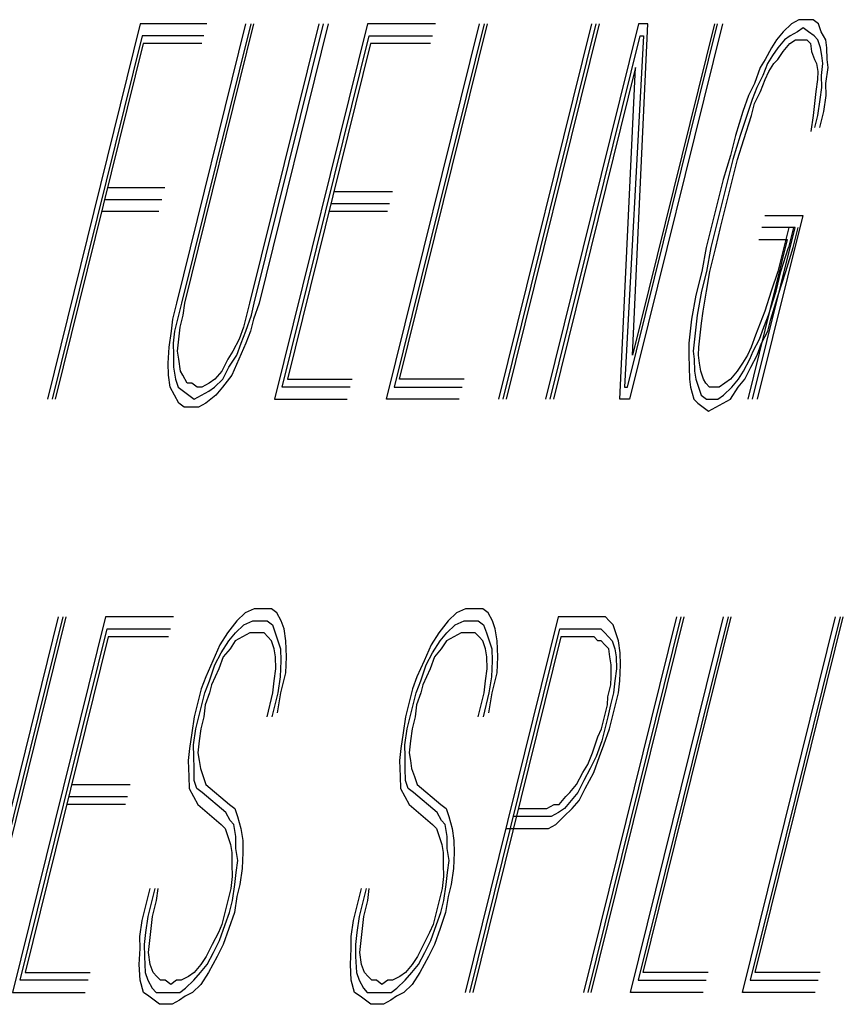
# Model space of a CAD drawing. Extents: x 2963 to 4079, y -422 to 622.
# Tile 46 of 119: x 3473.59 to 3473.791, y 501.815 to 502.056. Entities that reach past the tile are written whole.
import ezdxf

# ---------------------------------------------------------------- set-up
doc = ezdxf.new("R2010")
doc.units = 0
doc.header["$MEASUREMENT"] = 0
doc.layers.add('SPILL-BUCKET', color=1, linetype='CONTINUOUS')

msp = doc.modelspace()

# ---------------------------------------------------------------- linework, layer by layer
at = {"layer": 'SPILL-BUCKET', "color": 8, "linetype": 'Continuous'}
for p, q in [((3473.78016, 502.05572), (3473.77837, 502.05474)), ((3473.7817, 502.05572), (3473.78016, 502.05572)), ((3473.78363, 502.05572), (3473.7817, 502.05572)), ((3473.78494, 502.05474), (3473.78363, 502.05572)), ((3473.61941, 502.05474), (3473.59673, 501.96309)), ((3473.63564, 502.05474), (3473.61941, 502.05474)), ((3473.6283, 501.98649), (3473.6452, 502.05474)), ((3473.64636, 502.05474), (3473.62946, 501.98649)), ((3473.63024, 501.98649), (3473.64713, 502.05474)), ((3473.66297, 502.05474), (3473.64607, 501.98649)), ((3473.64723, 501.98649), (3473.66413, 502.05474)), ((3473.66528, 502.05474), (3473.64839, 501.98649)), ((3473.67485, 502.05474), (3473.65216, 501.96309)), ((3473.69146, 502.05474), (3473.67485, 502.05474)), ((3473.67949, 501.96309), (3473.70218, 502.05474)), ((3473.70334, 502.05474), (3473.68137, 501.96602)), ((3473.68263, 501.96797), (3473.70411, 502.05474)), ((3473.72951, 502.05474), (3473.70682, 501.96309)), ((3473.70798, 501.96309), (3473.73066, 502.05474)), ((3473.70875, 501.96309), (3473.73144, 502.05474)), ((3473.741, 502.05474), (3473.71831, 501.96309)), ((3473.73835, 501.96602), (3473.76031, 502.05474)), ((3473.76147, 502.05474), (3473.73878, 501.96309)), ((3473.75954, 502.05474), (3473.73951, 501.97382)), ((3473.73951, 501.97382), (3473.74331, 502.05474)), ((3473.74331, 502.05474), (3473.741, 502.05474)), ((3473.77634, 502.05279), (3473.7747, 502.05084)), ((3473.77837, 502.05474), (3473.77634, 502.05279)), ((3473.77982, 502.05279), (3473.77803, 502.05182)), ((3473.78122, 502.05377), (3473.77982, 502.05279)), ((3473.78252, 502.05279), (3473.78122, 502.05377)), ((3473.78383, 502.05182), (3473.78252, 502.05279)), ((3473.78561, 502.05279), (3473.78494, 502.05474)), ((3473.78668, 502.05084), (3473.78561, 502.05279)), ((3473.61985, 502.05182), (3473.59788, 501.96309)), ((3473.63492, 502.05182), (3473.61985, 502.05182)), ((3473.65404, 501.96602), (3473.67528, 502.05182)), ((3473.67528, 502.05182), (3473.69073, 502.05182)), ((3473.71947, 501.96309), (3473.74143, 502.05182)), ((3473.74221, 502.05182), (3473.73758, 501.96602)), ((3473.74143, 502.05182), (3473.74221, 502.05182)), ((3473.7747, 502.05084), (3473.77345, 502.04889)), ((3473.77663, 502.05084), (3473.77499, 502.04889)), ((3473.77803, 502.05182), (3473.77663, 502.05084)), ((3473.77794, 502.04987), (3473.77934, 502.05084)), ((3473.77934, 502.05084), (3473.7805, 502.05084)), ((3473.7805, 502.05084), (3473.78204, 502.05084)), ((3473.78204, 502.05084), (3473.78296, 502.04987)), ((3473.78475, 502.05084), (3473.78383, 502.05182)), ((3473.78542, 502.04889), (3473.78475, 502.05084)), ((3473.78697, 502.04889), (3473.78668, 502.05084)), ((3473.62014, 502.04987), (3473.59866, 501.96309)), ((3473.63443, 502.04987), (3473.62014, 502.04987)), ((3473.67557, 502.04987), (3473.6553, 501.96797)), ((3473.69025, 502.04987), (3473.67557, 502.04987)), ((3473.77345, 502.04889), (3473.77195, 502.04597)), ((3473.77499, 502.04889), (3473.77374, 502.04694)), ((3473.7763, 502.04792), (3473.77794, 502.04987)), ((3473.78296, 502.04987), (3473.78325, 502.04792)), ((3473.78571, 502.04694), (3473.78542, 502.04889)), ((3473.78701, 502.04597), (3473.78697, 502.04889)), ((3473.77195, 502.04597), (3473.7707, 502.04402)), ((3473.77374, 502.04694), (3473.77248, 502.04499)), ((3473.77403, 502.04499), (3473.77504, 502.04597)), ((3473.77504, 502.04597), (3473.7763, 502.04792)), ((3473.78325, 502.04792), (3473.78393, 502.04597)), ((3473.78393, 502.04597), (3473.78445, 502.04499)), ((3473.786, 502.04499), (3473.78571, 502.04694)), ((3473.7873, 502.04402), (3473.78701, 502.04597)), ((3473.74027, 502.04402), (3473.72024, 501.96309)), ((3473.73646, 501.96309), (3473.74027, 502.04402)), ((3473.7707, 502.04402), (3473.76934, 502.04012)), ((3473.77248, 502.04499), (3473.77137, 502.04207)), ((3473.77277, 502.04304), (3473.77403, 502.04499)), ((3473.78445, 502.04499), (3473.78475, 502.04304)), ((3473.78566, 502.04207), (3473.786, 502.04499)), ((3473.78673, 502.04012), (3473.7873, 502.04402)), ((3473.77137, 502.04207), (3473.76987, 502.03914)), ((3473.77079, 502.03817), (3473.7719, 502.04109)), ((3473.7719, 502.04109), (3473.77277, 502.04304)), ((3473.78465, 502.04109), (3473.78431, 502.03817)), ((3473.78475, 502.04304), (3473.78465, 502.04109)), ((3473.78571, 502.03914), (3473.78566, 502.04207)), ((3473.76934, 502.04012), (3473.76785, 502.03719)), ((3473.76987, 502.03914), (3473.76876, 502.03622)), ((3473.78537, 502.03622), (3473.78571, 502.03914)), ((3473.78677, 502.03719), (3473.78673, 502.04012)), ((3473.76785, 502.03719), (3473.7665, 502.03329)), ((3473.76876, 502.03622), (3473.76741, 502.03232)), ((3473.7693, 502.03524), (3473.77079, 502.03817)), ((3473.78431, 502.03817), (3473.78397, 502.03524)), ((3473.78479, 502.03232), (3473.78537, 502.03622)), ((3473.78619, 502.03329), (3473.78677, 502.03719)), ((3473.76857, 502.03232), (3473.7693, 502.03524)), ((3473.78397, 502.03524), (3473.78363, 502.03232)), ((3473.7665, 502.03329), (3473.76466, 502.02744)), ((3473.76741, 502.03232), (3473.76582, 502.02744)), ((3473.76674, 502.02647), (3473.76857, 502.03232)), ((3473.78363, 502.03232), (3473.78306, 502.02842)), ((3473.78407, 502.02939), (3473.78479, 502.03232)), ((3473.78523, 502.02939), (3473.78619, 502.03329)), ((3473.76466, 502.02744), (3473.76345, 502.02257)), ((3473.76582, 502.02744), (3473.76398, 502.02159)), ((3473.76514, 502.02159), (3473.76674, 502.02647)), ((3473.76345, 502.02257), (3473.76162, 502.01672)), ((3473.76398, 502.02159), (3473.76278, 502.01672)), ((3473.76369, 502.01574), (3473.76514, 502.02159)), ((3473.76162, 502.01672), (3473.76017, 502.01087)), ((3473.76278, 502.01672), (3473.76133, 502.01087)), ((3473.61145, 502.01477), (3473.62536, 502.01477)), ((3473.76249, 502.01087), (3473.76369, 502.01574)), ((3473.66664, 502.01379), (3473.68093, 502.01379)), ((3473.61073, 502.01184), (3473.62463, 502.01184)), ((3473.66592, 502.01087), (3473.68021, 502.01087)), ((3473.76017, 502.01087), (3473.75872, 502.00502)), ((3473.76133, 502.01087), (3473.75988, 502.00502)), ((3473.76104, 502.00502), (3473.76249, 502.01087)), ((3473.62391, 502.00892), (3473.61, 502.00892)), ((3473.67973, 502.00892), (3473.66543, 502.00892)), ((3473.78108, 502.00794), (3473.76997, 501.96309)), ((3473.77181, 502.00794), (3473.78108, 502.00794)), ((3473.75872, 502.00502), (3473.75752, 502.00014)), ((3473.75988, 502.00502), (3473.75867, 502.00014)), ((3473.75983, 502.00014), (3473.76104, 502.00502)), ((3473.76882, 501.96309), (3473.7792, 502.00502)), ((3473.7792, 502.00502), (3473.77108, 502.00502)), ((3473.77765, 502.00502), (3473.77644, 502.00014)), ((3473.77881, 502.00502), (3473.7776, 502.00014)), ((3473.77876, 502.00014), (3473.77997, 502.00502)), ((3473.75752, 502.00014), (3473.75645, 501.99429)), ((3473.75867, 502.00014), (3473.75761, 501.99429)), ((3473.75839, 501.99429), (3473.75983, 502.00014)), ((3473.77731, 502.00209), (3473.76766, 501.96309)), ((3473.77036, 502.00209), (3473.77731, 502.00209)), ((3473.77644, 502.00014), (3473.775, 501.99429)), ((3473.77577, 501.99429), (3473.7776, 502.00014)), ((3473.77693, 501.99429), (3473.77876, 502.00014)), ((3473.75645, 501.99429), (3473.75501, 501.98844)), ((3473.75761, 501.99429), (3473.75641, 501.98942)), ((3473.75757, 501.98942), (3473.75839, 501.99429)), ((3473.775, 501.99429), (3473.7734, 501.98942)), ((3473.77456, 501.98942), (3473.77577, 501.99429)), ((3473.77509, 501.98844), (3473.77693, 501.99429)), ((3473.75501, 501.98844), (3473.75394, 501.98259)), ((3473.75641, 501.98942), (3473.75534, 501.98357)), ((3473.75674, 501.98454), (3473.75757, 501.98942)), ((3473.7734, 501.98942), (3473.77181, 501.98454)), ((3473.77272, 501.98357), (3473.77456, 501.98942)), ((3473.77326, 501.98259), (3473.77509, 501.98844)), ((3473.62734, 501.98259), (3473.6283, 501.98649)), ((3473.62946, 501.98649), (3473.62874, 501.98357)), ((3473.6299, 501.98357), (3473.63024, 501.98649)), ((3473.64607, 501.98649), (3473.64535, 501.98357)), ((3473.64651, 501.98357), (3473.64723, 501.98649)), ((3473.64839, 501.98649), (3473.64704, 501.98259)), ((3473.62874, 501.98357), (3473.62777, 501.97967)), ((3473.62917, 501.98064), (3473.6299, 501.98357)), ((3473.64535, 501.98357), (3473.64462, 501.98064)), ((3473.64516, 501.97967), (3473.64651, 501.98357)), ((3473.75534, 501.98357), (3473.75501, 501.98064)), ((3473.75641, 501.98162), (3473.75674, 501.98454)), ((3473.77181, 501.98454), (3473.7707, 501.98162)), ((3473.77162, 501.98064), (3473.77272, 501.98357)), ((3473.627, 501.97967), (3473.62734, 501.98259)), ((3473.64704, 501.98259), (3473.64632, 501.97967)), ((3473.75394, 501.98259), (3473.75361, 501.97967)), ((3473.75607, 501.97869), (3473.75641, 501.98162)), ((3473.7707, 501.98162), (3473.76959, 501.97869)), ((3473.77253, 501.97967), (3473.77326, 501.98259)), ((3473.62642, 501.97577), (3473.627, 501.97967)), ((3473.62777, 501.97967), (3473.62744, 501.97674)), ((3473.62884, 501.97772), (3473.62917, 501.98064)), ((3473.64462, 501.98064), (3473.64351, 501.97772)), ((3473.64405, 501.97674), (3473.64516, 501.97967)), ((3473.64632, 501.97967), (3473.6452, 501.97674)), ((3473.75361, 501.97967), (3473.75327, 501.97674)), ((3473.75501, 501.98064), (3473.75467, 501.97772)), ((3473.75573, 501.97577), (3473.75607, 501.97869)), ((3473.76959, 501.97869), (3473.76848, 501.97577)), ((3473.7705, 501.97772), (3473.77162, 501.98064)), ((3473.77104, 501.97674), (3473.77253, 501.97967)), ((3473.62744, 501.97674), (3473.62748, 501.97382)), ((3473.6285, 501.97479), (3473.62884, 501.97772)), ((3473.64351, 501.97772), (3473.64202, 501.97479)), ((3473.64294, 501.97382), (3473.64405, 501.97674)), ((3473.6452, 501.97674), (3473.64347, 501.97284)), ((3473.75327, 501.97674), (3473.75331, 501.97382)), ((3473.75467, 501.97772), (3473.75433, 501.97479)), ((3473.76901, 501.97479), (3473.7705, 501.97772)), ((3473.76993, 501.97382), (3473.77104, 501.97674)), ((3473.62623, 501.97187), (3473.62642, 501.97577)), ((3473.62748, 501.97382), (3473.62753, 501.97089)), ((3473.62879, 501.97284), (3473.6285, 501.97479)), ((3473.64202, 501.97479), (3473.64076, 501.97284)), ((3473.64105, 501.97089), (3473.64294, 501.97382)), ((3473.75331, 501.97382), (3473.75336, 501.97089)), ((3473.75433, 501.97479), (3473.75462, 501.97284)), ((3473.75563, 501.97382), (3473.75573, 501.97577)), ((3473.75592, 501.97187), (3473.75563, 501.97382)), ((3473.76761, 501.97382), (3473.76635, 501.97187)), ((3473.76848, 501.97577), (3473.76761, 501.97382)), ((3473.76814, 501.97284), (3473.76901, 501.97479)), ((3473.76843, 501.97089), (3473.76993, 501.97382)), ((3473.62628, 501.96894), (3473.62623, 501.97187)), ((3473.62922, 501.96992), (3473.62879, 501.97284)), ((3473.64076, 501.97284), (3473.63927, 501.96992)), ((3473.64347, 501.97284), (3473.64173, 501.96894)), ((3473.75462, 501.97284), (3473.75467, 501.96992)), ((3473.75621, 501.96992), (3473.75592, 501.97187)), ((3473.76635, 501.97187), (3473.7651, 501.96992)), ((3473.76664, 501.96992), (3473.76814, 501.97284)), ((3473.62671, 501.96602), (3473.62628, 501.96894)), ((3473.62753, 501.97089), (3473.62797, 501.96797)), ((3473.62975, 501.96894), (3473.62922, 501.96992)), ((3473.63082, 501.96699), (3473.62975, 501.96894)), ((3473.63927, 501.96992), (3473.63762, 501.96797)), ((3473.64173, 501.96894), (3473.63946, 501.96602)), ((3473.63955, 501.96797), (3473.64105, 501.97089)), ((3473.75336, 501.97089), (3473.75341, 501.96797)), ((3473.75467, 501.96992), (3473.75496, 501.96797)), ((3473.75689, 501.96797), (3473.75621, 501.96992)), ((3473.7651, 501.96992), (3473.76346, 501.96797)), ((3473.76539, 501.96797), (3473.76664, 501.96992)), ((3473.76693, 501.96797), (3473.76843, 501.97089)), ((3473.62797, 501.96797), (3473.62864, 501.96602)), ((3473.63197, 501.96699), (3473.63082, 501.96699)), ((3473.63328, 501.96602), (3473.63197, 501.96699)), ((3473.63622, 501.96699), (3473.63444, 501.96602)), ((3473.63762, 501.96797), (3473.63622, 501.96699)), ((3473.63753, 501.96602), (3473.63955, 501.96797)), ((3473.6553, 501.96797), (3473.67113, 501.96797)), ((3473.69846, 501.96797), (3473.68263, 501.96797)), ((3473.75341, 501.96797), (3473.7537, 501.96602)), ((3473.75496, 501.96797), (3473.75563, 501.96602)), ((3473.75742, 501.96699), (3473.75689, 501.96797)), ((3473.75834, 501.96602), (3473.75742, 501.96699)), ((3473.76206, 501.96699), (3473.76066, 501.96602)), ((3473.76346, 501.96797), (3473.76206, 501.96699)), ((3473.76374, 501.96602), (3473.76539, 501.96797)), ((3473.76529, 501.96602), (3473.76693, 501.96797)), ((3473.62777, 501.96407), (3473.62671, 501.96602)), ((3473.62884, 501.96212), (3473.62777, 501.96407)), ((3473.62864, 501.96602), (3473.62995, 501.96504)), ((3473.62995, 501.96504), (3473.63125, 501.96407)), ((3473.63125, 501.96407), (3473.63255, 501.96309)), ((3473.63255, 501.96309), (3473.63434, 501.96407)), ((3473.63444, 501.96602), (3473.63328, 501.96602)), ((3473.63434, 501.96407), (3473.63613, 501.96504)), ((3473.63782, 501.96407), (3473.6354, 501.96212)), ((3473.63613, 501.96504), (3473.63753, 501.96602)), ((3473.63946, 501.96602), (3473.63782, 501.96407)), ((3473.67065, 501.96602), (3473.65404, 501.96602)), ((3473.68137, 501.96602), (3473.69798, 501.96602)), ((3473.73758, 501.96602), (3473.73835, 501.96602)), ((3473.7537, 501.96602), (3473.75452, 501.96309)), ((3473.75563, 501.96602), (3473.75631, 501.96407)), ((3473.75631, 501.96407), (3473.75762, 501.96309)), ((3473.7595, 501.96602), (3473.75834, 501.96602)), ((3473.76066, 501.96602), (3473.7595, 501.96602)), ((3473.76032, 501.96309), (3473.76172, 501.96407)), ((3473.76172, 501.96407), (3473.76374, 501.96602)), ((3473.76341, 501.96309), (3473.76529, 501.96602)), ((3473.63014, 501.96114), (3473.62884, 501.96212)), ((3473.6354, 501.96212), (3473.63362, 501.96114)), ((3473.65216, 501.96309), (3473.66993, 501.96309)), ((3473.69726, 501.96309), (3473.67949, 501.96309)), ((3473.73878, 501.96309), (3473.73646, 501.96309)), ((3473.75452, 501.96309), (3473.75544, 501.96212)), ((3473.75544, 501.96212), (3473.75674, 501.96114)), ((3473.75762, 501.96309), (3473.75877, 501.96309)), ((3473.75877, 501.96309), (3473.76032, 501.96309)), ((3473.75984, 501.96114), (3473.76162, 501.96212)), ((3473.76162, 501.96212), (3473.76341, 501.96309)), ((3473.63207, 501.96114), (3473.63014, 501.96114)), ((3473.63362, 501.96114), (3473.63207, 501.96114)), ((3473.75674, 501.96114), (3473.75805, 501.96017)), ((3473.75805, 501.96017), (3473.75984, 501.96114)), ((3473.64719, 501.9119), (3473.64502, 501.91093)), ((3473.64912, 501.9119), (3473.64719, 501.9119)), ((3473.65144, 501.9119), (3473.64912, 501.9119)), ((3473.65274, 501.91093), (3473.65144, 501.9119)), ((3473.69876, 501.9119), (3473.69658, 501.91093)), ((3473.70069, 501.9119), (3473.69876, 501.9119)), ((3473.70301, 501.9119), (3473.70069, 501.9119)), ((3473.70431, 501.91093), (3473.70301, 501.9119)), ((3473.59938, 501.90995), (3473.5767, 501.8183)), ((3473.57786, 501.8183), (3473.60054, 501.90995)), ((3473.57863, 501.8183), (3473.60132, 501.90995)), ((3473.61088, 501.90995), (3473.58819, 501.8183)), ((3473.62749, 501.90995), (3473.61088, 501.90995)), ((3473.64299, 501.90898), (3473.64072, 501.90605)), ((3473.64502, 501.91093), (3473.64299, 501.90898)), ((3473.64468, 501.908), (3473.64685, 501.90898)), ((3473.64685, 501.90898), (3473.6484, 501.90898)), ((3473.6484, 501.90898), (3473.65033, 501.90898)), ((3473.65033, 501.90898), (3473.65163, 501.908)), ((3473.6538, 501.90898), (3473.65274, 501.91093)), ((3473.65448, 501.90703), (3473.6538, 501.90898)), ((3473.69456, 501.90898), (3473.69229, 501.90605)), ((3473.69658, 501.91093), (3473.69456, 501.90898)), ((3473.69625, 501.908), (3473.69842, 501.90898)), ((3473.69842, 501.90898), (3473.69997, 501.90898)), ((3473.72135, 501.90995), (3473.69866, 501.8183)), ((3473.69997, 501.90898), (3473.70189, 501.90898)), ((3473.70189, 501.90898), (3473.7032, 501.908)), ((3473.70537, 501.90898), (3473.70431, 501.91093)), ((3473.70605, 501.90703), (3473.70537, 501.90898)), ((3473.73024, 501.90995), (3473.72135, 501.90995)), ((3473.75023, 501.90995), (3473.72754, 501.8183)), ((3473.7287, 501.8183), (3473.75139, 501.90995)), ((3473.72947, 501.8183), (3473.75216, 501.90995)), ((3473.7314, 501.90995), (3473.73024, 501.90995)), ((3473.73294, 501.90995), (3473.7314, 501.90995)), ((3473.73386, 501.90898), (3473.73294, 501.90995)), ((3473.73478, 501.908), (3473.73386, 501.90898)), ((3473.73903, 501.8183), (3473.76172, 501.90995)), ((3473.76288, 501.90995), (3473.74092, 501.82123)), ((3473.74217, 501.82318), (3473.76365, 501.90995)), ((3473.76636, 501.8183), (3473.78905, 501.90995)), ((3473.79021, 501.90995), (3473.76824, 501.82123)), ((3473.7695, 501.82318), (3473.79098, 501.90995)), ((3473.59007, 501.82123), (3473.61131, 501.90703)), ((3473.61131, 501.90703), (3473.62676, 501.90703)), ((3473.64265, 501.90605), (3473.64468, 501.908)), ((3473.65163, 501.908), (3473.65231, 501.90605)), ((3473.65491, 501.9041), (3473.65448, 501.90703)), ((3473.69422, 501.90605), (3473.69625, 501.908)), ((3473.69982, 501.8183), (3473.72179, 501.90703)), ((3473.7032, 501.908), (3473.70387, 501.90605)), ((3473.70648, 501.9041), (3473.70605, 501.90703)), ((3473.72179, 501.90703), (3473.72952, 501.90703)), ((3473.72952, 501.90703), (3473.73067, 501.90703)), ((3473.73067, 501.90703), (3473.73183, 501.90703)), ((3473.73183, 501.90703), (3473.73275, 501.90605)), ((3473.73545, 501.90605), (3473.73478, 501.908)), ((3473.6116, 501.90508), (3473.59133, 501.82318)), ((3473.62628, 501.90508), (3473.6116, 501.90508)), ((3473.64072, 501.90605), (3473.63884, 501.90313)), ((3473.63912, 501.90118), (3473.64101, 501.9041)), ((3473.64101, 501.9041), (3473.64265, 501.90605)), ((3473.64255, 501.9041), (3473.6413, 501.90215)), ((3473.64434, 501.90508), (3473.64255, 501.9041)), ((3473.64612, 501.90605), (3473.64434, 501.90508)), ((3473.64767, 501.90605), (3473.64612, 501.90605)), ((3473.6496, 501.90605), (3473.64767, 501.90605)), ((3473.65052, 501.90508), (3473.6496, 501.90605)), ((3473.65144, 501.9041), (3473.65052, 501.90508)), ((3473.65211, 501.90215), (3473.65144, 501.9041)), ((3473.65231, 501.90605), (3473.65298, 501.9041)), ((3473.65298, 501.9041), (3473.65366, 501.90215)), ((3473.65511, 501.9002), (3473.65491, 501.9041)), ((3473.69229, 501.90605), (3473.6904, 501.90313)), ((3473.69069, 501.90118), (3473.69258, 501.9041)), ((3473.69258, 501.9041), (3473.69422, 501.90605)), ((3473.69412, 501.9041), (3473.69287, 501.90215)), ((3473.69591, 501.90508), (3473.69412, 501.9041)), ((3473.69769, 501.90605), (3473.69591, 501.90508)), ((3473.69924, 501.90605), (3473.69769, 501.90605)), ((3473.70117, 501.90605), (3473.69924, 501.90605)), ((3473.72208, 501.90508), (3473.7006, 501.8183)), ((3473.70209, 501.90508), (3473.70117, 501.90605)), ((3473.70301, 501.9041), (3473.70209, 501.90508)), ((3473.70368, 501.90215), (3473.70301, 501.9041)), ((3473.70387, 501.90605), (3473.70455, 501.9041)), ((3473.70455, 501.9041), (3473.70523, 501.90215)), ((3473.70668, 501.9002), (3473.70648, 501.9041)), ((3473.72903, 501.90508), (3473.72208, 501.90508)), ((3473.73019, 501.90508), (3473.72903, 501.90508)), ((3473.73111, 501.9041), (3473.73019, 501.90508)), ((3473.73188, 501.9041), (3473.73111, 501.9041)), ((3473.7328, 501.90313), (3473.73188, 501.9041)), ((3473.73275, 501.90605), (3473.73367, 501.90508)), ((3473.73367, 501.90508), (3473.73458, 501.9041)), ((3473.73458, 501.9041), (3473.73526, 501.90215)), ((3473.73613, 501.9041), (3473.73545, 501.90605)), ((3473.73656, 501.90118), (3473.73613, 501.9041)), ((3473.63884, 501.90313), (3473.6371, 501.89923)), ((3473.6413, 501.90215), (3473.63966, 501.9002)), ((3473.6524, 501.9002), (3473.65211, 501.90215)), ((3473.65366, 501.90215), (3473.65371, 501.89923)), ((3473.6904, 501.90313), (3473.68866, 501.89923)), ((3473.69287, 501.90215), (3473.69122, 501.9002)), ((3473.70397, 501.9002), (3473.70368, 501.90215)), ((3473.70523, 501.90215), (3473.70528, 501.89923)), ((3473.73372, 501.90215), (3473.7328, 501.90313)), ((3473.73401, 501.9002), (3473.73372, 501.90215)), ((3473.73526, 501.90215), (3473.73555, 501.9002)), ((3473.6371, 501.89923), (3473.63536, 501.89533)), ((3473.63763, 501.89825), (3473.63912, 501.90118)), ((3473.63966, 501.9002), (3473.63854, 501.89728)), ((3473.65245, 501.89728), (3473.6524, 501.9002)), ((3473.65371, 501.89923), (3473.65351, 501.89533)), ((3473.65491, 501.8963), (3473.65511, 501.9002)), ((3473.68866, 501.89923), (3473.68693, 501.89533)), ((3473.6892, 501.89825), (3473.69069, 501.90118)), ((3473.69122, 501.9002), (3473.69011, 501.89728)), ((3473.70402, 501.89728), (3473.70397, 501.9002)), ((3473.70528, 501.89923), (3473.70508, 501.89533)), ((3473.70648, 501.8963), (3473.70668, 501.9002)), ((3473.7343, 501.89825), (3473.73401, 501.9002)), ((3473.73555, 501.9002), (3473.7356, 501.89728)), ((3473.73661, 501.89825), (3473.73656, 501.90118)), ((3473.63628, 501.89435), (3473.63763, 501.89825)), ((3473.63854, 501.89728), (3473.63681, 501.89338)), ((3473.65211, 501.89435), (3473.65245, 501.89728)), ((3473.68784, 501.89435), (3473.6892, 501.89825)), ((3473.69011, 501.89728), (3473.68838, 501.89338)), ((3473.70368, 501.89435), (3473.70402, 501.89728)), ((3473.73434, 501.89533), (3473.7343, 501.89825)), ((3473.7356, 501.89728), (3473.73526, 501.89435)), ((3473.73642, 501.89435), (3473.73661, 501.89825)), ((3473.63536, 501.89533), (3473.63425, 501.8924)), ((3473.63517, 501.89143), (3473.63628, 501.89435)), ((3473.65178, 501.89143), (3473.65211, 501.89435)), ((3473.65351, 501.89533), (3473.65294, 501.89143)), ((3473.65371, 501.89143), (3473.65491, 501.8963)), ((3473.68693, 501.89533), (3473.68582, 501.8924)), ((3473.68674, 501.89143), (3473.68784, 501.89435)), ((3473.70334, 501.89143), (3473.70368, 501.89435)), ((3473.70508, 501.89533), (3473.7045, 501.89143)), ((3473.70528, 501.89143), (3473.70648, 501.8963)), ((3473.73425, 501.89338), (3473.73434, 501.89533)), ((3473.73526, 501.89435), (3473.73492, 501.89143)), ((3473.73608, 501.89143), (3473.73642, 501.89435)), ((3473.63425, 501.8924), (3473.63328, 501.8885)), ((3473.63681, 501.89338), (3473.63632, 501.89143)), ((3473.68582, 501.8924), (3473.68485, 501.8885)), ((3473.68838, 501.89338), (3473.68789, 501.89143)), ((3473.73352, 501.89045), (3473.73425, 501.89338)), ((3473.63444, 501.8885), (3473.63517, 501.89143)), ((3473.63632, 501.89143), (3473.63522, 501.8885)), ((3473.65033, 501.88558), (3473.65178, 501.89143)), ((3473.65294, 501.89143), (3473.65149, 501.88558)), ((3473.65289, 501.88655), (3473.65371, 501.89143)), ((3473.68601, 501.8885), (3473.68674, 501.89143)), ((3473.68789, 501.89143), (3473.68678, 501.8885)), ((3473.7019, 501.88558), (3473.70334, 501.89143)), ((3473.7045, 501.89143), (3473.70306, 501.88558)), ((3473.70446, 501.88655), (3473.70528, 501.89143)), ((3473.73343, 501.8885), (3473.73352, 501.89045)), ((3473.73492, 501.89143), (3473.7342, 501.8885)), ((3473.73536, 501.8885), (3473.73608, 501.89143)), ((3473.63328, 501.8885), (3473.63256, 501.88558)), ((3473.63372, 501.88558), (3473.63444, 501.8885)), ((3473.63522, 501.8885), (3473.63488, 501.88558)), ((3473.68485, 501.8885), (3473.68413, 501.88558)), ((3473.68529, 501.88558), (3473.68601, 501.8885)), ((3473.68678, 501.8885), (3473.68645, 501.88558)), ((3473.7327, 501.88558), (3473.73343, 501.8885)), ((3473.7342, 501.8885), (3473.73348, 501.88558)), ((3473.73463, 501.88558), (3473.73536, 501.8885)), ((3473.63256, 501.88558), (3473.63198, 501.88168)), ((3473.63299, 501.88265), (3473.63372, 501.88558)), ((3473.63488, 501.88558), (3473.63415, 501.88265)), ((3473.68413, 501.88558), (3473.68355, 501.88168)), ((3473.68456, 501.88265), (3473.68529, 501.88558)), ((3473.68645, 501.88558), (3473.68572, 501.88265)), ((3473.73198, 501.88265), (3473.7327, 501.88558)), ((3473.73348, 501.88558), (3473.73275, 501.88265)), ((3473.73391, 501.88265), (3473.73463, 501.88558)), ((3473.63241, 501.87875), (3473.63299, 501.88265)), ((3473.63415, 501.88265), (3473.63381, 501.87973)), ((3473.68398, 501.87875), (3473.68456, 501.88265)), ((3473.68572, 501.88265), (3473.68538, 501.87973)), ((3473.73111, 501.8807), (3473.73198, 501.88265)), ((3473.73275, 501.88265), (3473.73203, 501.87973)), ((3473.73256, 501.87875), (3473.73391, 501.88265)), ((3473.63198, 501.88168), (3473.6314, 501.87778)), ((3473.63381, 501.87973), (3473.63348, 501.8768)), ((3473.68355, 501.88168), (3473.68297, 501.87778)), ((3473.68538, 501.87973), (3473.68505, 501.8768)), ((3473.72976, 501.8768), (3473.73111, 501.8807)), ((3473.73203, 501.87973), (3473.73068, 501.87583)), ((3473.6314, 501.87778), (3473.63106, 501.87485)), ((3473.63246, 501.87583), (3473.63241, 501.87875)), ((3473.68297, 501.87778), (3473.68263, 501.87485)), ((3473.68403, 501.87583), (3473.68398, 501.87875)), ((3473.73145, 501.87583), (3473.73256, 501.87875)), ((3473.63251, 501.8729), (3473.63246, 501.87583)), ((3473.63348, 501.8768), (3473.63377, 501.87485)), ((3473.68408, 501.8729), (3473.68403, 501.87583)), ((3473.68505, 501.8768), (3473.68533, 501.87485)), ((3473.72865, 501.87388), (3473.72976, 501.8768)), ((3473.73068, 501.87583), (3473.72918, 501.8729)), ((3473.7301, 501.87193), (3473.73145, 501.87583)), ((3473.63106, 501.87485), (3473.63126, 501.87095)), ((3473.63256, 501.86998), (3473.63251, 501.8729)), ((3473.63377, 501.87485), (3473.63406, 501.8729)), ((3473.63406, 501.8729), (3473.63473, 501.87095)), ((3473.68263, 501.87485), (3473.68283, 501.87095)), ((3473.68413, 501.86998), (3473.68408, 501.8729)), ((3473.68533, 501.87485), (3473.68563, 501.8729)), ((3473.68563, 501.8729), (3473.6863, 501.87095)), ((3473.72739, 501.87193), (3473.72865, 501.87388)), ((3473.72918, 501.8729), (3473.72768, 501.86998)), ((3473.63126, 501.87095), (3473.63131, 501.86803)), ((3473.63473, 501.87095), (3473.63541, 501.869)), ((3473.68283, 501.87095), (3473.68287, 501.86803)), ((3473.6863, 501.87095), (3473.68698, 501.869)), ((3473.7259, 501.869), (3473.72739, 501.87193)), ((3473.72797, 501.86803), (3473.7301, 501.87193)), ((3473.60267, 501.869), (3473.61696, 501.869)), ((3473.63131, 501.86803), (3473.63237, 501.86608)), ((3473.63324, 501.86803), (3473.63256, 501.86998)), ((3473.63454, 501.86705), (3473.63324, 501.86803)), ((3473.63541, 501.869), (3473.64116, 501.86413)), ((3473.68287, 501.86803), (3473.68393, 501.86608)), ((3473.68481, 501.86803), (3473.68413, 501.86998)), ((3473.68611, 501.86705), (3473.68481, 501.86803)), ((3473.68698, 501.869), (3473.69272, 501.86413)), ((3473.72425, 501.86705), (3473.7259, 501.869)), ((3473.72768, 501.86998), (3473.72619, 501.86705)), ((3473.72648, 501.8651), (3473.72797, 501.86803)), ((3473.60195, 501.86608), (3473.61624, 501.86608)), ((3473.63237, 501.86608), (3473.63343, 501.86413)), ((3473.64029, 501.86218), (3473.63454, 501.86705)), ((3473.68393, 501.86608), (3473.685, 501.86413)), ((3473.69186, 501.86218), (3473.68611, 501.86705)), ((3473.7216, 501.86413), (3473.72324, 501.86608)), ((3473.72324, 501.86608), (3473.72425, 501.86705)), ((3473.72619, 501.86705), (3473.72455, 501.8651)), ((3473.61576, 501.86413), (3473.60146, 501.86413)), ((3473.63343, 501.86413), (3473.63918, 501.85925)), ((3473.64116, 501.86413), (3473.64246, 501.86315)), ((3473.64246, 501.86315), (3473.64314, 501.8612)), ((3473.685, 501.86413), (3473.69074, 501.85925)), ((3473.69272, 501.86413), (3473.69403, 501.86315)), ((3473.69403, 501.86315), (3473.6947, 501.8612)), ((3473.7117, 501.86315), (3473.71865, 501.86315)), ((3473.71865, 501.86315), (3473.72044, 501.86413)), ((3473.72044, 501.86413), (3473.7216, 501.86413)), ((3473.7229, 501.86315), (3473.7215, 501.86218)), ((3473.72281, 501.8612), (3473.72483, 501.86315)), ((3473.72455, 501.8651), (3473.7229, 501.86315)), ((3473.72483, 501.86315), (3473.72648, 501.8651)), ((3473.64135, 501.86023), (3473.64029, 501.86218)), ((3473.64314, 501.8612), (3473.64396, 501.85828)), ((3473.69292, 501.86023), (3473.69186, 501.86218)), ((3473.6947, 501.8612), (3473.69552, 501.85828)), ((3473.71817, 501.8612), (3473.71044, 501.8612)), ((3473.71972, 501.8612), (3473.71817, 501.8612)), ((3473.7215, 501.86218), (3473.71972, 501.8612)), ((3473.72078, 501.85925), (3473.72281, 501.8612)), ((3473.63918, 501.85925), (3473.64009, 501.85828)), ((3473.64009, 501.85828), (3473.64077, 501.85633)), ((3473.64227, 501.85925), (3473.64135, 501.86023)), ((3473.6427, 501.85633), (3473.64227, 501.85925)), ((3473.64396, 501.85828), (3473.64439, 501.85535)), ((3473.69074, 501.85925), (3473.69166, 501.85828)), ((3473.69166, 501.85828), (3473.69234, 501.85633)), ((3473.69384, 501.85925), (3473.69292, 501.86023)), ((3473.69427, 501.85633), (3473.69384, 501.85925)), ((3473.69552, 501.85828), (3473.69596, 501.85535)), ((3473.70856, 501.85828), (3473.71745, 501.85828)), ((3473.71745, 501.85828), (3473.71899, 501.85828)), ((3473.71899, 501.85828), (3473.72078, 501.85925)), ((3473.64077, 501.85633), (3473.64144, 501.85438)), ((3473.64275, 501.8534), (3473.6427, 501.85633)), ((3473.69234, 501.85633), (3473.69301, 501.85438)), ((3473.69432, 501.8534), (3473.69427, 501.85633)), ((3473.64144, 501.85438), (3473.64174, 501.85243)), ((3473.64318, 501.85048), (3473.64275, 501.8534)), ((3473.64439, 501.85535), (3473.64444, 501.85243)), ((3473.69301, 501.85438), (3473.6933, 501.85243)), ((3473.69475, 501.85048), (3473.69432, 501.8534)), ((3473.69596, 501.85535), (3473.69601, 501.85243)), ((3473.64174, 501.85243), (3473.64178, 501.8495)), ((3473.64444, 501.85243), (3473.64425, 501.84853)), ((3473.6933, 501.85243), (3473.69335, 501.8495)), ((3473.69601, 501.85243), (3473.69581, 501.84853)), ((3473.64178, 501.8495), (3473.64183, 501.84658)), ((3473.64284, 501.84755), (3473.64318, 501.85048)), ((3473.64425, 501.84853), (3473.64367, 501.84463)), ((3473.69335, 501.8495), (3473.6934, 501.84658)), ((3473.69441, 501.84755), (3473.69475, 501.85048)), ((3473.69581, 501.84853), (3473.69524, 501.84463)), ((3473.64183, 501.84658), (3473.64149, 501.84365)), ((3473.64251, 501.84463), (3473.64284, 501.84755)), ((3473.6934, 501.84658), (3473.69306, 501.84365)), ((3473.69408, 501.84463), (3473.69441, 501.84755)), ((3473.64193, 501.84073), (3473.64251, 501.84463)), ((3473.64367, 501.84463), (3473.64294, 501.8417)), ((3473.6935, 501.84073), (3473.69408, 501.84463)), ((3473.69524, 501.84463), (3473.69451, 501.8417)), ((3473.62083, 501.83975), (3473.62179, 501.84365)), ((3473.62295, 501.84365), (3473.62199, 501.83975)), ((3473.62339, 501.84073), (3473.62373, 501.84365)), ((3473.64149, 501.84365), (3473.64077, 501.84073)), ((3473.64294, 501.8417), (3473.64237, 501.8378)), ((3473.6724, 501.83975), (3473.67336, 501.84365)), ((3473.67452, 501.84365), (3473.67355, 501.83975)), ((3473.67496, 501.84073), (3473.67529, 501.84365)), ((3473.69306, 501.84365), (3473.69234, 501.84073)), ((3473.69451, 501.8417), (3473.69393, 501.8378)), ((3473.61986, 501.83585), (3473.62083, 501.83975)), ((3473.62199, 501.83975), (3473.62126, 501.83683)), ((3473.62242, 501.83683), (3473.62339, 501.84073)), ((3473.64077, 501.84073), (3473.64005, 501.8378)), ((3473.64121, 501.8378), (3473.64193, 501.84073)), ((3473.67143, 501.83585), (3473.6724, 501.83975)), ((3473.67355, 501.83975), (3473.67283, 501.83683)), ((3473.67399, 501.83683), (3473.67496, 501.84073)), ((3473.69234, 501.84073), (3473.69161, 501.8378)), ((3473.69277, 501.8378), (3473.6935, 501.84073)), ((3473.62126, 501.83683), (3473.62068, 501.83293)), ((3473.62208, 501.8339), (3473.62242, 501.83683)), ((3473.64005, 501.8378), (3473.63932, 501.83488)), ((3473.64009, 501.83488), (3473.64121, 501.8378)), ((3473.64237, 501.8378), (3473.64101, 501.8339)), ((3473.67283, 501.83683), (3473.67225, 501.83293)), ((3473.67365, 501.8339), (3473.67399, 501.83683)), ((3473.69161, 501.8378), (3473.69089, 501.83488)), ((3473.69166, 501.83488), (3473.69277, 501.8378)), ((3473.69393, 501.8378), (3473.69258, 501.8339)), ((3473.61928, 501.83195), (3473.61986, 501.83585)), ((3473.63932, 501.83488), (3473.63845, 501.83293)), ((3473.63874, 501.83098), (3473.64009, 501.83488)), ((3473.67085, 501.83195), (3473.67143, 501.83585)), ((3473.69089, 501.83488), (3473.69002, 501.83293)), ((3473.69031, 501.83098), (3473.69166, 501.83488)), ((3473.61933, 501.82903), (3473.61928, 501.83195)), ((3473.62068, 501.83293), (3473.62035, 501.83)), ((3473.62175, 501.83098), (3473.62208, 501.8339)), ((3473.63845, 501.83293), (3473.63696, 501.83)), ((3473.64101, 501.8339), (3473.63966, 501.83)), ((3473.6709, 501.82903), (3473.67085, 501.83195)), ((3473.67225, 501.83293), (3473.67192, 501.83)), ((3473.67332, 501.83098), (3473.67365, 501.8339)), ((3473.69002, 501.83293), (3473.68853, 501.83)), ((3473.69258, 501.8339), (3473.69123, 501.83)), ((3473.62035, 501.83), (3473.62039, 501.82708)), ((3473.62141, 501.82805), (3473.62175, 501.83098)), ((3473.63696, 501.83), (3473.63546, 501.82708)), ((3473.63725, 501.82805), (3473.63874, 501.83098)), ((3473.63966, 501.83), (3473.63816, 501.82708)), ((3473.67192, 501.83), (3473.67196, 501.82708)), ((3473.67298, 501.82805), (3473.67332, 501.83098)), ((3473.68853, 501.83), (3473.68703, 501.82708)), ((3473.68881, 501.82805), (3473.69031, 501.83098)), ((3473.69123, 501.83), (3473.68973, 501.82708)), ((3473.61914, 501.82513), (3473.61933, 501.82903)), ((3473.62039, 501.82708), (3473.62059, 501.82318)), ((3473.62184, 501.82513), (3473.62141, 501.82805)), ((3473.63546, 501.82708), (3473.6342, 501.82513)), ((3473.63575, 501.82513), (3473.63725, 501.82805)), ((3473.63816, 501.82708), (3473.63604, 501.82318)), ((3473.67071, 501.82513), (3473.6709, 501.82903)), ((3473.67196, 501.82708), (3473.67216, 501.82318)), ((3473.67341, 501.82513), (3473.67298, 501.82805)), ((3473.68703, 501.82708), (3473.68577, 501.82513)), ((3473.68732, 501.82513), (3473.68881, 501.82805)), ((3473.68973, 501.82708), (3473.68761, 501.82318)), ((3473.61933, 501.82123), (3473.61914, 501.82513)), ((3473.62252, 501.82318), (3473.62184, 501.82513)), ((3473.6342, 501.82513), (3473.63256, 501.82318)), ((3473.63411, 501.82318), (3473.63575, 501.82513)), ((3473.6709, 501.82123), (3473.67071, 501.82513)), ((3473.67409, 501.82318), (3473.67341, 501.82513)), ((3473.68577, 501.82513), (3473.68413, 501.82318)), ((3473.68568, 501.82318), (3473.68732, 501.82513)), ((3473.59133, 501.82318), (3473.60716, 501.82318)), ((3473.62059, 501.82318), (3473.62126, 501.82123)), ((3473.62344, 501.8222), (3473.62252, 501.82318)), ((3473.62436, 501.82123), (3473.62344, 501.8222)), ((3473.63116, 501.8222), (3473.62938, 501.82123)), ((3473.63256, 501.82318), (3473.63116, 501.8222)), ((3473.63247, 501.82123), (3473.63411, 501.82318)), ((3473.63604, 501.82318), (3473.63416, 501.82025)), ((3473.67216, 501.82318), (3473.67283, 501.82123)), ((3473.675, 501.8222), (3473.67409, 501.82318)), ((3473.67592, 501.82123), (3473.675, 501.8222)), ((3473.68273, 501.8222), (3473.68095, 501.82123)), ((3473.68413, 501.82318), (3473.68273, 501.8222)), ((3473.68403, 501.82123), (3473.68568, 501.82318)), ((3473.68761, 501.82318), (3473.68573, 501.82025)), ((3473.75801, 501.82318), (3473.74217, 501.82318)), ((3473.78534, 501.82318), (3473.7695, 501.82318)), ((3473.60668, 501.82123), (3473.59007, 501.82123)), ((3473.62015, 501.8183), (3473.61933, 501.82123)), ((3473.62126, 501.82123), (3473.62233, 501.81928)), ((3473.62551, 501.82123), (3473.62436, 501.82123)), ((3473.62682, 501.82025), (3473.62551, 501.82123)), ((3473.62822, 501.82123), (3473.62682, 501.82025)), ((3473.62938, 501.82123), (3473.62822, 501.82123)), ((3473.63044, 501.81928), (3473.63247, 501.82123)), ((3473.63416, 501.82025), (3473.63213, 501.8183)), ((3473.67172, 501.8183), (3473.6709, 501.82123)), ((3473.67283, 501.82123), (3473.6739, 501.81928)), ((3473.67708, 501.82123), (3473.67592, 501.82123)), ((3473.67839, 501.82025), (3473.67708, 501.82123)), ((3473.67979, 501.82123), (3473.67839, 501.82025)), ((3473.68095, 501.82123), (3473.67979, 501.82123)), ((3473.68201, 501.81928), (3473.68403, 501.82123)), ((3473.68573, 501.82025), (3473.6837, 501.8183)), ((3473.74092, 501.82123), (3473.75753, 501.82123)), ((3473.76824, 501.82123), (3473.78486, 501.82123)), ((3473.58819, 501.8183), (3473.60596, 501.8183)), ((3473.62146, 501.81733), (3473.62015, 501.8183)), ((3473.62276, 501.81635), (3473.62146, 501.81733)), ((3473.62233, 501.81928), (3473.62324, 501.8183)), ((3473.62324, 501.8183), (3473.62479, 501.8183)), ((3473.62479, 501.8183), (3473.62633, 501.8183)), ((3473.62633, 501.8183), (3473.62749, 501.8183)), ((3473.62749, 501.8183), (3473.62904, 501.8183)), ((3473.63034, 501.81733), (3473.62894, 501.81635)), ((3473.62904, 501.8183), (3473.63044, 501.81928)), ((3473.63213, 501.8183), (3473.63034, 501.81733)), ((3473.67303, 501.81733), (3473.67172, 501.8183)), ((3473.67433, 501.81635), (3473.67303, 501.81733)), ((3473.6739, 501.81928), (3473.67481, 501.8183)), ((3473.67481, 501.8183), (3473.67636, 501.8183)), ((3473.67636, 501.8183), (3473.6779, 501.8183)), ((3473.6779, 501.8183), (3473.67906, 501.8183)), ((3473.67906, 501.8183), (3473.68061, 501.8183)), ((3473.68191, 501.81733), (3473.68051, 501.81635)), ((3473.68061, 501.8183), (3473.68201, 501.81928)), ((3473.6837, 501.8183), (3473.68191, 501.81733)), ((3473.7568, 501.8183), (3473.73903, 501.8183)), ((3473.78413, 501.8183), (3473.76636, 501.8183)), ((3473.62406, 501.81538), (3473.62276, 501.81635)), ((3473.62561, 501.81538), (3473.62406, 501.81538)), ((3473.62716, 501.81538), (3473.62561, 501.81538)), ((3473.62894, 501.81635), (3473.62716, 501.81538)), ((3473.67563, 501.81538), (3473.67433, 501.81635)), ((3473.67718, 501.81538), (3473.67563, 501.81538)), ((3473.67873, 501.81538), (3473.67718, 501.81538)), ((3473.68051, 501.81635), (3473.67873, 501.81538))]:
    msp.add_line(p, q, dxfattribs=at)

doc.saveas('drawing.dxf')
